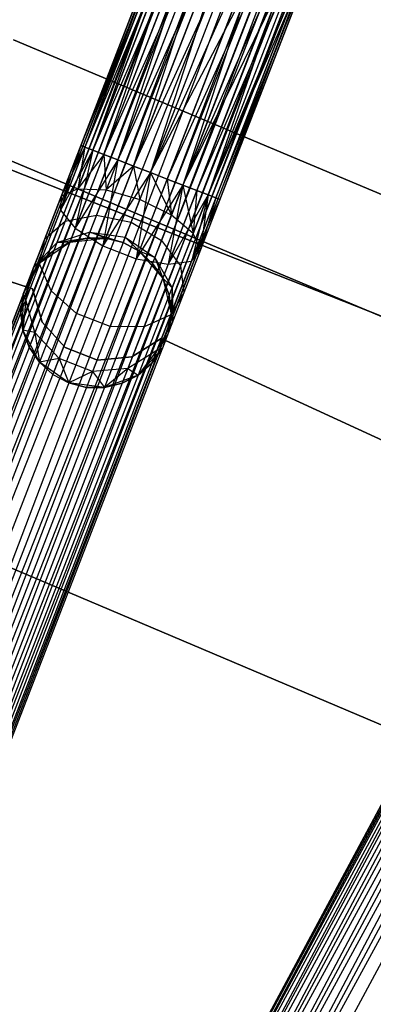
# Model space of a CAD drawing. Extents: x -102 to 101, y -101 to 102.
# Tile 233 of 256: x 20 to 25, y 47 to 60. Entities that reach past the tile are written whole.
import ezdxf

# ---------------------------------------------------------------- set-up
doc = ezdxf.new("R2010")
doc.units = 0
doc.header["$LTSCALE"] = 25.4
doc.layers.get('0').update_dxf_attribs({"linetype": 'CONTINUOUS'})

# ---------------------------------------------------------------- blocks, each defined once
blk = doc.blocks.new('NL2500012268_STL')
at = {"color": 0}
for p, q in [((130.839, 75.56, 327.379), (117.336, 40.703, 327.621)), ((117.336, 40.703, 327.379), (130.839, 75.56, 327.379)), ((130.839, 75.56, 327.379), (117.336, 40.703, 327.621)), ((117.336, 40.703, 327.379), (130.839, 75.56, 327.379)), ((117.39, 40.682, 327.145), (130.839, 75.56, 327.379)), ((117.39, 40.682, 327.145), (130.839, 75.56, 327.379)), ((117.336, 40.703, 327.621), (130.893, 75.539, 327.855)), ((117.336, 40.703, 327.621), (130.893, 75.539, 327.855)), ((117.39, 40.682, 327.855), (130.893, 75.539, 327.855)), ((117.39, 40.682, 327.855), (130.893, 75.539, 327.855)), ((130.998, 75.499, 326.932), (117.39, 40.682, 327.145)), ((130.998, 75.499, 326.932), (117.39, 40.682, 327.145)), ((130.893, 75.539, 327.855), (117.494, 40.642, 328.068)), ((130.893, 75.539, 327.855), (117.494, 40.642, 328.068)), ((117.494, 40.642, 326.932), (130.998, 75.499, 326.932)), ((117.494, 40.642, 326.932), (130.998, 75.499, 326.932)), ((117.494, 40.642, 328.068), (131.147, 75.441, 328.249)), ((117.494, 40.642, 328.068), (131.147, 75.441, 328.249)), ((117.643, 40.584, 326.751), (130.998, 75.499, 326.932)), ((117.643, 40.584, 326.751), (130.998, 75.499, 326.932)), ((117.643, 40.584, 328.249), (131.147, 75.441, 328.249)), ((117.643, 40.584, 328.249), (131.147, 75.441, 328.249)), ((131.147, 75.441, 328.249), (117.828, 40.513, 328.385)), ((131.147, 75.441, 328.249), (117.828, 40.513, 328.385)), ((131.332, 75.369, 326.615), (117.643, 40.584, 326.751)), ((131.332, 75.369, 326.615), (117.643, 40.584, 326.751)), ((117.828, 40.513, 326.615), (131.332, 75.369, 326.615)), ((117.828, 40.513, 326.615), (131.332, 75.369, 326.615)), ((117.828, 40.513, 328.385), (131.542, 75.288, 328.471)), ((117.828, 40.513, 328.385), (131.542, 75.288, 328.471)), ((118.038, 40.431, 326.529), (131.332, 75.369, 326.615)), ((118.038, 40.431, 326.529), (131.332, 75.369, 326.615)), ((118.038, 40.431, 328.471), (131.542, 75.288, 328.471)), ((118.038, 40.431, 328.471), (131.542, 75.288, 328.471)), ((118.038, 40.431, 326.529), (131.765, 75.201, 326.5)), ((118.038, 40.431, 326.529), (131.765, 75.201, 326.5)), ((118.262, 40.345, 328.5), (131.765, 75.201, 328.5)), ((118.262, 40.345, 328.5), (131.765, 75.201, 328.5)), ((118.262, 40.345, 326.5), (131.765, 75.201, 326.5)), ((118.262, 40.345, 326.5), (131.765, 75.201, 326.5)), ((118.485, 40.258, 326.529), (131.765, 75.201, 326.5)), ((118.485, 40.258, 326.529), (131.765, 75.201, 326.5)), ((118.485, 40.258, 328.471), (131.988, 75.115, 328.471)), ((118.485, 40.258, 328.471), (131.988, 75.115, 328.471)), ((132.198, 75.034, 326.615), (118.485, 40.258, 326.529)), ((132.198, 75.034, 326.615), (118.485, 40.258, 326.529)), ((131.988, 75.115, 328.471), (118.695, 40.177, 328.385)), ((131.988, 75.115, 328.471), (118.695, 40.177, 328.385)), ((118.695, 40.177, 326.615), (132.198, 75.034, 326.615)), ((118.695, 40.177, 326.615), (132.198, 75.034, 326.615)), ((118.88, 40.105, 326.751), (132.198, 75.034, 326.615)), ((118.88, 40.105, 326.751), (132.198, 75.034, 326.615)), ((118.695, 40.177, 328.385), (132.383, 74.962, 328.249)), ((118.695, 40.177, 328.385), (132.383, 74.962, 328.249)), ((118.88, 40.105, 328.249), (132.383, 74.962, 328.249)), ((118.88, 40.105, 328.249), (132.383, 74.962, 328.249)), ((132.533, 74.904, 326.932), (118.88, 40.105, 326.751)), ((132.533, 74.904, 326.932), (118.88, 40.105, 326.751)), ((132.383, 74.962, 328.249), (119.029, 40.047, 328.068)), ((132.383, 74.962, 328.249), (119.029, 40.047, 328.068)), ((119.029, 40.047, 326.932), (132.533, 74.904, 326.932)), ((119.029, 40.047, 326.932), (132.533, 74.904, 326.932)), ((119.133, 40.007, 327.145), (132.533, 74.904, 326.932)), ((119.133, 40.007, 327.145), (132.533, 74.904, 326.932)), ((119.029, 40.047, 328.068), (132.637, 74.864, 327.855)), ((119.029, 40.047, 328.068), (132.637, 74.864, 327.855)), ((119.133, 40.007, 327.855), (132.637, 74.864, 327.855)), ((119.133, 40.007, 327.855), (132.637, 74.864, 327.855)), ((132.691, 74.843, 327.379), (119.133, 40.007, 327.145)), ((132.691, 74.843, 327.379), (119.133, 40.007, 327.145)), ((132.637, 74.864, 327.855), (119.187, 39.986, 327.621)), ((132.637, 74.864, 327.855), (119.187, 39.986, 327.621)), ((119.187, 39.986, 327.379), (132.691, 74.843, 327.379)), ((119.187, 39.986, 327.621), (132.691, 74.843, 327.379)), ((119.187, 39.986, 327.621), (132.691, 74.843, 327.379)), ((119.187, 39.986, 327.379), (132.691, 74.843, 327.379)), ((139.912, 71.523, 327.379), (122.227, 38.59, 327.621)), ((122.227, 38.59, 327.379), (139.912, 71.523, 327.379)), ((139.912, 71.523, 327.379), (122.227, 38.59, 327.621)), ((122.227, 38.59, 327.379), (139.912, 71.523, 327.379)), ((122.227, 38.59, 327.621), (139.963, 71.495, 327.855)), ((122.227, 38.59, 327.621), (139.963, 71.495, 327.855)), ((122.278, 38.562, 327.145), (139.912, 71.523, 327.379)), ((122.278, 38.562, 327.145), (139.912, 71.523, 327.379)), ((122.278, 38.562, 327.855), (139.963, 71.495, 327.855)), ((122.278, 38.562, 327.855), (139.963, 71.495, 327.855)), ((139.963, 71.495, 327.855), (122.377, 38.509, 328.068)), ((139.963, 71.495, 327.855), (122.377, 38.509, 328.068)), ((140.061, 71.442, 326.932), (122.278, 38.562, 327.145)), ((140.061, 71.442, 326.932), (122.278, 38.562, 327.145)), ((122.377, 38.509, 326.932), (140.061, 71.442, 326.932)), ((122.377, 38.509, 326.932), (140.061, 71.442, 326.932)), ((122.377, 38.509, 328.068), (140.202, 71.367, 328.249)), ((122.377, 38.509, 328.068), (140.202, 71.367, 328.249)), ((122.518, 38.434, 326.751), (140.061, 71.442, 326.932)), ((122.518, 38.434, 326.751), (140.061, 71.442, 326.932)), ((122.518, 38.434, 328.249), (140.202, 71.367, 328.249)), ((122.518, 38.434, 328.249), (140.202, 71.367, 328.249)), ((140.202, 71.367, 328.249), (122.692, 38.34, 328.385)), ((140.202, 71.367, 328.249), (122.692, 38.34, 328.385)), ((140.377, 71.273, 326.615), (122.518, 38.434, 326.751)), ((140.377, 71.273, 326.615), (122.518, 38.434, 326.751)), ((122.692, 38.34, 326.615), (140.377, 71.273, 326.615)), ((122.692, 38.34, 326.615), (140.377, 71.273, 326.615)), ((122.891, 38.233, 326.529), (140.377, 71.273, 326.615)), ((122.891, 38.233, 326.529), (140.377, 71.273, 326.615)), ((122.692, 38.34, 328.385), (140.576, 71.166, 328.471)), ((122.692, 38.34, 328.385), (140.576, 71.166, 328.471)), ((122.891, 38.233, 328.471), (140.576, 71.166, 328.471)), ((122.891, 38.233, 328.471), (140.576, 71.166, 328.471)), ((122.891, 38.233, 326.529), (140.787, 71.053, 326.5)), ((122.891, 38.233, 326.529), (140.787, 71.053, 326.5)), ((123.102, 38.12, 328.5), (140.787, 71.053, 328.5)), ((123.102, 38.12, 328.5), (140.787, 71.053, 328.5)), ((123.102, 38.12, 326.5), (140.787, 71.053, 326.5)), ((123.102, 38.12, 326.5), (140.787, 71.053, 326.5)), ((125.89, 62.625, 27.612), (124.272, 58.607, 27.379)), ((125.89, 62.625, 27.612), (124.272, 58.607, 27.379)), ((125.89, 62.625, 27.612), (124.326, 58.586, 27.145)), ((125.89, 62.625, 27.612), (124.326, 58.586, 27.145)), ((125.89, 62.625, 27.612), (124.43, 58.545, 26.932)), ((125.89, 62.625, 27.612), (124.43, 58.545, 26.932)), ((126.174, 62.605, 27.227), (124.43, 58.545, 26.932)), ((126.174, 62.605, 27.227), (124.43, 58.545, 26.932)), ((126.174, 62.605, 27.227), (124.579, 58.488, 26.751)), ((126.174, 62.605, 27.227), (124.579, 58.488, 26.751)), ((126.174, 62.605, 27.227), (124.764, 58.416, 26.615)), ((126.174, 62.605, 27.227), (124.764, 58.416, 26.615)), ((125.8, 62.551, 28.076), (124.272, 58.607, 27.621)), ((125.8, 62.551, 28.076), (124.272, 58.607, 27.379)), ((125.8, 62.551, 28.076), (124.272, 58.607, 27.621)), ((125.8, 62.551, 28.076), (124.272, 58.607, 27.379)), ((125.8, 62.551, 28.076), (124.326, 58.586, 27.855)), ((125.8, 62.551, 28.076), (124.326, 58.586, 27.855)), ((126.586, 62.496, 27.009), (124.764, 58.416, 26.615)), ((126.586, 62.496, 27.009), (124.764, 58.416, 26.615)), ((126.586, 62.496, 27.009), (124.974, 58.335, 26.529)), ((126.586, 62.496, 27.009), (124.974, 58.335, 26.529)), ((126.586, 62.496, 27.009), (125.197, 58.248, 26.5)), ((126.586, 62.496, 27.009), (125.197, 58.248, 26.5)), ((125.924, 62.401, 28.513), (124.326, 58.586, 27.855)), ((125.924, 62.401, 28.513), (124.326, 58.586, 27.855)), ((125.924, 62.401, 28.513), (124.43, 58.545, 28.068)), ((125.924, 62.401, 28.513), (124.43, 58.545, 28.068)), ((124.579, 58.488, 28.249), (125.924, 62.401, 28.513)), ((124.579, 58.488, 28.249), (125.924, 62.401, 28.513)), ((124.579, 58.488, 28.249), (126.233, 62.209, 28.823)), ((124.579, 58.488, 28.249), (126.233, 62.209, 28.823)), ((124.764, 58.416, 28.385), (126.233, 62.209, 28.823)), ((124.764, 58.416, 28.385), (126.233, 62.209, 28.823)), ((124.974, 58.335, 28.471), (126.233, 62.209, 28.823)), ((124.974, 58.335, 28.471), (126.233, 62.209, 28.823)), ((127.033, 62.323, 27.009), (125.197, 58.248, 26.5)), ((127.033, 62.323, 27.009), (125.197, 58.248, 26.5)), ((127.033, 62.323, 27.009), (125.421, 58.162, 26.529)), ((127.033, 62.323, 27.009), (125.421, 58.162, 26.529)), ((127.033, 62.323, 27.009), (125.631, 58.08, 26.615)), ((127.033, 62.323, 27.009), (125.631, 58.08, 26.615)), ((127.411, 62.125, 27.227), (125.631, 58.08, 26.615)), ((127.411, 62.125, 27.227), (125.631, 58.08, 26.615)), ((127.411, 62.125, 27.227), (125.816, 58.009, 26.751)), ((127.411, 62.125, 27.227), (125.816, 58.009, 26.751)), ((127.411, 62.125, 27.227), (125.965, 57.951, 26.932)), ((127.411, 62.125, 27.227), (125.965, 57.951, 26.932)), ((124.974, 58.335, 28.471), (126.658, 62.018, 28.935)), ((124.974, 58.335, 28.471), (126.658, 62.018, 28.935)), ((125.197, 58.248, 28.5), (126.658, 62.018, 28.935)), ((125.197, 58.248, 28.5), (126.658, 62.018, 28.935)), ((127.634, 61.949, 27.612), (125.965, 57.951, 26.932)), ((127.634, 61.949, 27.612), (125.965, 57.951, 26.932)), ((127.634, 61.949, 27.612), (126.069, 57.91, 27.145)), ((127.634, 61.949, 27.612), (126.069, 57.91, 27.145)), ((127.634, 61.949, 27.612), (126.123, 57.89, 27.379)), ((127.634, 61.949, 27.612), (126.123, 57.89, 27.379)), ((125.197, 58.248, 28.5), (127.1, 61.873, 28.823)), ((125.197, 58.248, 28.5), (127.1, 61.873, 28.823)), ((125.421, 58.162, 28.471), (127.1, 61.873, 28.823)), ((125.421, 58.162, 28.471), (127.1, 61.873, 28.823)), ((127.1, 61.873, 28.823), (125.631, 58.08, 28.385)), ((127.1, 61.873, 28.823), (125.631, 58.08, 28.385)), ((125.631, 58.08, 28.385), (127.458, 61.806, 28.513)), ((125.631, 58.08, 28.385), (127.458, 61.806, 28.513)), ((125.816, 58.009, 28.249), (127.458, 61.806, 28.513)), ((125.816, 58.009, 28.249), (127.458, 61.806, 28.513)), ((125.965, 57.951, 28.068), (127.651, 61.834, 28.076)), ((125.965, 57.951, 28.068), (127.651, 61.834, 28.076)), ((125.965, 57.951, 28.068), (127.458, 61.806, 28.513)), ((125.965, 57.951, 28.068), (127.458, 61.806, 28.513)), ((126.069, 57.91, 27.855), (127.651, 61.834, 28.076)), ((126.069, 57.91, 27.855), (127.651, 61.834, 28.076)), ((127.651, 61.834, 28.076), (126.123, 57.89, 27.379)), ((127.651, 61.834, 28.076), (126.123, 57.89, 27.621)), ((127.651, 61.834, 28.076), (126.123, 57.89, 27.379)), ((127.651, 61.834, 28.076), (126.123, 57.89, 27.621)), ((131.032, 56.796, 26.5), (123.375, 60.015, 26.5)), ((123.375, 60.015, 17), (131.032, 56.796, 17)), ((131.032, 56.796, 26.5), (123.375, 60.015, 26.5)), ((123.375, 60.015, 17), (131.032, 56.796, 17)), ((129.114, 56.005, 19), (121.577, 58.981, 19)), ((121.577, 58.981, 20), (129.114, 56.005, 20)), ((129.114, 56.005, 19), (121.577, 58.981, 19)), ((121.577, 58.981, 20), (129.114, 56.005, 20)), ((122.886, 58.597, 26.5), (130.362, 55.454, 26.5)), ((130.362, 55.454, 17), (122.886, 58.597, 17)), ((130.362, 55.454, 17), (122.886, 58.597, 17)), ((122.886, 58.597, 26.5), (130.362, 55.454, 26.5)), ((124.272, 58.607, 27.621), (124, 57.746, 27.675)), ((124.272, 58.607, 27.621), (124, 57.746, 27.675)), ((124.326, 58.586, 27.855), (124, 57.746, 27.675)), ((124.326, 58.586, 27.855), (124, 57.746, 27.675)), ((124.43, 58.545, 28.068), (124, 57.746, 27.675)), ((124.43, 58.545, 28.068), (124, 57.746, 27.675)), ((124.272, 58.607, 27.379), (124.012, 57.936, 27.236)), ((124.272, 58.607, 27.621), (124.012, 57.936, 27.236)), ((124.272, 58.607, 27.621), (124.012, 57.936, 27.236)), ((124.272, 58.607, 27.379), (124.012, 57.936, 27.236)), ((124.326, 58.586, 27.145), (124.012, 57.936, 27.236)), ((124.326, 58.586, 27.145), (124.012, 57.936, 27.236)), ((124.43, 58.545, 28.068), (124.199, 57.507, 28.039)), ((124.43, 58.545, 28.068), (124.199, 57.507, 28.039)), ((124.326, 58.586, 27.145), (124.232, 58.034, 26.823)), ((124.326, 58.586, 27.145), (124.232, 58.034, 26.823)), ((124.43, 58.545, 26.932), (124.232, 58.034, 26.823)), ((124.43, 58.545, 26.932), (124.232, 58.034, 26.823)), ((124.272, 58.607, 27.621), (124.326, 58.586, 27.855)), ((124.326, 58.586, 27.145), (124.272, 58.607, 27.379)), ((124.272, 58.607, 27.621), (124.326, 58.586, 27.855)), ((124.326, 58.586, 27.145), (124.272, 58.607, 27.379)), ((124.326, 58.586, 27.855), (124.43, 58.545, 28.068)), ((124.43, 58.545, 26.932), (124.326, 58.586, 27.145)), ((124.326, 58.586, 27.855), (124.43, 58.545, 28.068)), ((124.43, 58.545, 26.932), (124.326, 58.586, 27.145)), ((124.43, 58.545, 28.068), (124.579, 58.488, 28.249)), ((124.579, 58.488, 26.751), (124.43, 58.545, 26.932)), ((124.43, 58.545, 28.068), (124.579, 58.488, 28.249)), ((124.579, 58.488, 26.751), (124.43, 58.545, 26.932)), ((118.28, 58.404, 23), (123.631, 56.702, 23)), ((123.631, 56.702, 21), (118.28, 58.404, 21)), ((123.631, 56.702, 21), (118.28, 58.404, 21)), ((118.28, 58.404, 23), (123.631, 56.702, 23)), ((124.579, 58.488, 28.249), (124.199, 57.507, 28.039)), ((124.579, 58.488, 28.249), (124.199, 57.507, 28.039)), ((124.764, 58.416, 28.385), (124.199, 57.507, 28.039)), ((124.764, 58.416, 28.385), (124.199, 57.507, 28.039)), ((124.579, 58.488, 26.751), (124.232, 58.034, 26.823)), ((124.579, 58.488, 26.751), (124.232, 58.034, 26.823)), ((124.764, 58.416, 28.385), (124.564, 57.274, 28.245)), ((124.764, 58.416, 28.385), (124.564, 57.274, 28.245)), ((124.764, 58.416, 26.615), (124.579, 58.488, 26.751)), ((124.579, 58.488, 28.249), (124.764, 58.416, 28.385)), ((124.579, 58.488, 28.249), (124.764, 58.416, 28.385)), ((124.579, 58.488, 26.751), (124.61, 58.018, 26.53)), ((124.579, 58.488, 26.751), (124.61, 58.018, 26.53)), ((124.764, 58.416, 26.615), (124.579, 58.488, 26.751)), ((124.764, 58.416, 26.615), (124.61, 58.018, 26.53)), ((124.764, 58.416, 26.615), (124.61, 58.018, 26.53)), ((124.974, 58.335, 26.529), (124.764, 58.416, 26.615)), ((124.764, 58.416, 28.385), (124.974, 58.335, 28.471)), ((124.764, 58.416, 28.385), (124.974, 58.335, 28.471)), ((124.974, 58.335, 26.529), (124.764, 58.416, 26.615)), ((124.974, 58.335, 28.471), (124.564, 57.274, 28.245)), ((124.974, 58.335, 28.471), (124.564, 57.274, 28.245)), ((124.974, 58.335, 26.529), (124.61, 58.018, 26.53)), ((124.974, 58.335, 26.529), (124.61, 58.018, 26.53)), ((125.197, 58.248, 26.5), (124.974, 58.335, 26.529)), ((124.974, 58.335, 28.471), (125.197, 58.248, 28.5)), ((124.974, 58.335, 28.471), (125.197, 58.248, 28.5)), ((124.974, 58.335, 26.529), (125.059, 57.891, 26.424)), ((124.974, 58.335, 26.529), (125.059, 57.891, 26.424)), ((125.197, 58.248, 26.5), (124.974, 58.335, 26.529)), ((125.197, 58.248, 28.5), (124.564, 57.274, 28.245)), ((125.197, 58.248, 28.5), (124.564, 57.274, 28.245)), ((125.197, 58.248, 28.5), (125.01, 57.102, 28.245)), ((125.197, 58.248, 28.5), (125.01, 57.102, 28.245)), ((125.421, 58.162, 28.471), (125.01, 57.102, 28.245)), ((125.421, 58.162, 28.471), (125.01, 57.102, 28.245)), ((125.059, 57.891, 26.424), (125.197, 58.248, 26.5)), ((125.059, 57.891, 26.424), (125.197, 58.248, 26.5)), ((125.421, 58.162, 26.529), (125.197, 58.248, 26.5)), ((125.197, 58.248, 28.5), (125.421, 58.162, 28.471)), ((125.197, 58.248, 26.5), (125.477, 57.683, 26.53)), ((125.421, 58.162, 26.529), (125.197, 58.248, 26.5)), ((125.197, 58.248, 26.5), (125.477, 57.683, 26.53)), ((125.197, 58.248, 28.5), (125.421, 58.162, 28.471)), ((125.631, 58.08, 26.615), (125.421, 58.162, 26.529)), ((125.421, 58.162, 28.471), (125.631, 58.08, 28.385)), ((125.421, 58.162, 26.529), (125.477, 57.683, 26.53)), ((125.421, 58.162, 26.529), (125.477, 57.683, 26.53)), ((125.631, 58.08, 26.615), (125.421, 58.162, 26.529)), ((125.421, 58.162, 28.471), (125.631, 58.08, 28.385)), ((124.232, 58.034, 26.823), (124.012, 57.936, 27.236)), ((124.232, 58.034, 26.823), (124.012, 57.936, 27.236)), ((124.232, 58.034, 26.823), (124.064, 57.601, 26.513)), ((124.232, 58.034, 26.823), (124.064, 57.601, 26.513)), ((124.232, 58.034, 26.823), (124.61, 58.018, 26.53)), ((124.232, 58.034, 26.823), (124.61, 58.018, 26.53)), ((124.61, 58.018, 26.53), (124.479, 57.681, 26.288)), ((124.61, 58.018, 26.53), (124.479, 57.681, 26.288)), ((124.61, 58.018, 26.53), (125.059, 57.891, 26.424)), ((124.61, 58.018, 26.53), (125.059, 57.891, 26.424)), ((125.631, 58.08, 28.385), (125.01, 57.102, 28.245)), ((125.631, 58.08, 28.385), (125.01, 57.102, 28.245)), ((125.631, 58.08, 28.385), (125.436, 57.028, 28.039)), ((125.631, 58.08, 28.385), (125.436, 57.028, 28.039)), ((125.816, 58.009, 28.249), (125.436, 57.028, 28.039)), ((125.816, 58.009, 28.249), (125.436, 57.028, 28.039)), ((125.631, 58.08, 26.615), (125.477, 57.683, 26.53)), ((125.631, 58.08, 26.615), (125.477, 57.683, 26.53)), ((125.816, 58.009, 26.751), (125.631, 58.08, 26.615)), ((125.631, 58.08, 28.385), (125.816, 58.009, 28.249)), ((125.631, 58.08, 26.615), (125.767, 57.44, 26.823)), ((125.816, 58.009, 26.751), (125.631, 58.08, 26.615)), ((125.631, 58.08, 26.615), (125.767, 57.44, 26.823)), ((125.631, 58.08, 28.385), (125.816, 58.009, 28.249)), ((125.816, 58.009, 26.751), (125.767, 57.44, 26.823)), ((125.816, 58.009, 26.751), (125.767, 57.44, 26.823)), ((125.965, 57.951, 26.932), (125.816, 58.009, 26.751)), ((125.816, 58.009, 28.249), (125.965, 57.951, 28.068)), ((125.965, 57.951, 26.932), (125.816, 58.009, 26.751)), ((125.816, 58.009, 28.249), (125.965, 57.951, 28.068)), ((124.012, 57.936, 27.236), (123.792, 57.368, 26.829)), ((124.012, 57.936, 27.236), (123.792, 57.368, 26.829)), ((124.012, 57.936, 27.236), (124, 57.746, 27.675)), ((124.012, 57.936, 27.236), (124, 57.746, 27.675)), ((124.942, 57.589, 26.207), (125.059, 57.891, 26.424)), ((124.942, 57.589, 26.207), (125.059, 57.891, 26.424)), ((125.477, 57.683, 26.53), (125.059, 57.891, 26.424)), ((125.477, 57.683, 26.53), (125.059, 57.891, 26.424)), ((125.965, 57.951, 28.068), (125.436, 57.028, 28.039)), ((125.965, 57.951, 28.068), (125.436, 57.028, 28.039)), ((125.965, 57.951, 28.068), (125.744, 57.07, 27.675)), ((125.965, 57.951, 28.068), (125.744, 57.07, 27.675)), ((126.069, 57.91, 27.855), (125.744, 57.07, 27.675)), ((126.069, 57.91, 27.855), (125.744, 57.07, 27.675)), ((126.123, 57.89, 27.621), (125.744, 57.07, 27.675)), ((126.123, 57.89, 27.621), (125.744, 57.07, 27.675)), ((125.965, 57.951, 26.932), (125.767, 57.44, 26.823)), ((125.965, 57.951, 26.932), (125.767, 57.44, 26.823)), ((125.965, 57.951, 26.932), (125.863, 57.219, 27.236)), ((125.965, 57.951, 26.932), (125.863, 57.219, 27.236)), ((126.069, 57.91, 27.145), (125.863, 57.219, 27.236)), ((126.069, 57.91, 27.145), (125.863, 57.219, 27.236)), ((126.123, 57.89, 27.621), (125.863, 57.219, 27.236)), ((126.123, 57.89, 27.379), (125.863, 57.219, 27.236)), ((126.123, 57.89, 27.379), (125.863, 57.219, 27.236)), ((126.123, 57.89, 27.621), (125.863, 57.219, 27.236)), ((126.069, 57.91, 27.145), (125.965, 57.951, 26.932)), ((125.965, 57.951, 28.068), (126.069, 57.91, 27.855)), ((126.069, 57.91, 27.145), (125.965, 57.951, 26.932)), ((125.965, 57.951, 28.068), (126.069, 57.91, 27.855)), ((126.123, 57.89, 27.379), (126.069, 57.91, 27.145)), ((126.069, 57.91, 27.855), (126.123, 57.89, 27.621)), ((126.123, 57.89, 27.379), (126.069, 57.91, 27.145)), ((126.069, 57.91, 27.855), (126.123, 57.89, 27.621)), ((124, 57.746, 27.675), (123.724, 57.033, 27.165)), ((124, 57.746, 27.675), (123.724, 57.033, 27.165)), ((124, 57.746, 27.675), (124.199, 57.507, 28.039)), ((124, 57.746, 27.675), (124.199, 57.507, 28.039)), ((124.064, 57.601, 26.513), (124.479, 57.681, 26.288)), ((124.064, 57.601, 26.513), (124.479, 57.681, 26.288)), ((124.479, 57.681, 26.288), (124.392, 57.456, 25.927)), ((124.479, 57.681, 26.288), (124.392, 57.456, 25.927)), ((124.479, 57.681, 26.288), (124.942, 57.589, 26.207)), ((124.479, 57.681, 26.288), (124.942, 57.589, 26.207)), ((125.477, 57.683, 26.53), (125.346, 57.345, 26.288)), ((125.477, 57.683, 26.53), (125.346, 57.345, 26.288)), ((125.767, 57.44, 26.823), (125.477, 57.683, 26.53)), ((125.767, 57.44, 26.823), (125.477, 57.683, 26.53)), ((123.792, 57.368, 26.829), (124.064, 57.601, 26.513)), ((123.792, 57.368, 26.829), (124.064, 57.601, 26.513)), ((124.199, 57.507, 28.039), (123.877, 56.675, 27.443)), ((124.199, 57.507, 28.039), (123.877, 56.675, 27.443)), ((124.064, 57.601, 26.513), (123.952, 57.312, 26.048)), ((124.064, 57.601, 26.513), (123.952, 57.312, 26.048)), ((124.199, 57.507, 28.039), (124.564, 57.274, 28.245)), ((124.199, 57.507, 28.039), (124.564, 57.274, 28.245)), ((124.864, 57.387, 25.883), (124.942, 57.589, 26.207)), ((124.864, 57.387, 25.883), (124.942, 57.589, 26.207)), ((124.942, 57.589, 26.207), (125.346, 57.345, 26.288)), ((124.942, 57.589, 26.207), (125.346, 57.345, 26.288)), ((123.792, 57.368, 26.829), (123.644, 56.988, 26.219)), ((123.792, 57.368, 26.829), (123.644, 56.988, 26.219)), ((123.724, 57.033, 27.165), (123.792, 57.368, 26.829)), ((123.724, 57.033, 27.165), (123.792, 57.368, 26.829)), ((124.392, 57.456, 25.927), (123.952, 57.312, 26.048)), ((124.392, 57.456, 25.927), (123.952, 57.312, 26.048)), ((124.361, 57.377, 25.5), (123.952, 57.312, 26.048)), ((124.361, 57.377, 25.5), (123.952, 57.312, 26.048)), ((124.361, 57.377, 25.5), (124.127, 57.321, 25.5)), ((124.127, 57.321, 21), (124.361, 57.377, 25.5)), ((124.361, 57.377, 25.5), (124.127, 57.321, 25.5)), ((124.127, 57.321, 21), (124.361, 57.377, 25.5)), ((124.127, 57.321, 21), (124.603, 57.375, 21)), ((124.127, 57.321, 21), (124.603, 57.375, 21)), ((124.361, 57.377, 25.5), (124.392, 57.456, 25.927)), ((124.361, 57.377, 25.5), (124.392, 57.456, 25.927)), ((124.603, 57.375, 25.5), (124.361, 57.377, 25.5)), ((124.361, 57.377, 25.5), (124.603, 57.375, 21)), ((124.361, 57.377, 25.5), (124.603, 57.375, 21)), ((124.603, 57.375, 25.5), (124.361, 57.377, 25.5)), ((124.603, 57.375, 25.5), (124.392, 57.456, 25.927)), ((124.392, 57.456, 25.927), (124.836, 57.316, 25.5)), ((124.603, 57.375, 25.5), (124.392, 57.456, 25.927)), ((124.392, 57.456, 25.927), (124.836, 57.316, 25.5)), ((124.392, 57.456, 25.927), (124.864, 57.387, 25.883)), ((124.392, 57.456, 25.927), (124.864, 57.387, 25.883)), ((124.603, 57.375, 21), (124.836, 57.316, 21)), ((124.836, 57.316, 25.5), (124.603, 57.375, 25.5)), ((124.603, 57.375, 25.5), (124.603, 57.375, 21)), ((124.603, 57.375, 25.5), (124.603, 57.375, 21)), ((124.836, 57.316, 25.5), (124.603, 57.375, 25.5)), ((124.603, 57.375, 21), (124.836, 57.316, 21)), ((124.836, 57.316, 25.5), (124.864, 57.387, 25.883)), ((124.836, 57.316, 25.5), (124.864, 57.387, 25.883)), ((124.864, 57.387, 25.883), (125.049, 57.202, 25.5)), ((124.864, 57.387, 25.883), (125.049, 57.202, 25.5)), ((124.864, 57.387, 25.883), (125.259, 57.12, 25.927)), ((124.864, 57.387, 25.883), (125.259, 57.12, 25.927)), ((125.767, 57.44, 26.823), (125.599, 57.007, 26.513)), ((125.767, 57.44, 26.823), (125.599, 57.007, 26.513)), ((125.863, 57.219, 27.236), (125.767, 57.44, 26.823)), ((125.863, 57.219, 27.236), (125.767, 57.44, 26.823)), ((123.644, 56.988, 26.219), (123.952, 57.312, 26.048)), ((123.644, 56.988, 26.219), (123.952, 57.312, 26.048)), ((123.731, 57.052, 21), (124.127, 57.321, 21)), ((123.731, 57.052, 21), (124.127, 57.321, 21)), ((124.127, 57.321, 25.5), (123.913, 57.21, 25.5)), ((123.913, 57.21, 25.5), (124.127, 57.321, 21)), ((123.913, 57.21, 25.5), (124.127, 57.321, 21)), ((124.127, 57.321, 25.5), (123.913, 57.21, 25.5)), ((123.952, 57.312, 26.048), (123.913, 57.21, 25.5)), ((123.952, 57.312, 26.048), (123.913, 57.21, 25.5)), ((124.127, 57.321, 25.5), (123.952, 57.312, 26.048)), ((124.127, 57.321, 25.5), (123.952, 57.312, 26.048)), ((124.127, 57.321, 25.5), (124.127, 57.321, 21)), ((124.127, 57.321, 25.5), (124.127, 57.321, 21)), ((124.564, 57.274, 28.245), (124.215, 56.376, 27.601)), ((124.564, 57.274, 28.245), (124.215, 56.376, 27.601)), ((124.564, 57.274, 28.245), (125.01, 57.102, 28.245)), ((124.564, 57.274, 28.245), (125.01, 57.102, 28.245)), ((124.836, 57.316, 21), (125.049, 57.202, 21)), ((125.049, 57.202, 25.5), (124.836, 57.316, 25.5)), ((124.836, 57.316, 25.5), (124.836, 57.316, 21)), ((124.836, 57.316, 25.5), (124.836, 57.316, 21)), ((125.049, 57.202, 25.5), (124.836, 57.316, 25.5)), ((124.836, 57.316, 21), (125.049, 57.202, 21)), ((125.346, 57.345, 26.288), (125.259, 57.12, 25.927)), ((125.346, 57.345, 26.288), (125.259, 57.12, 25.927)), ((125.346, 57.345, 26.288), (125.599, 57.007, 26.513)), ((125.346, 57.345, 26.288), (125.599, 57.007, 26.513)), ((125.863, 57.219, 27.236), (125.643, 56.65, 26.829)), ((125.863, 57.219, 27.236), (125.643, 56.65, 26.829)), ((125.744, 57.07, 27.675), (125.863, 57.219, 27.236)), ((125.744, 57.07, 27.675), (125.863, 57.219, 27.236)), ((123.913, 57.21, 25.5), (123.644, 56.988, 26.219)), ((123.913, 57.21, 25.5), (123.644, 56.988, 26.219)), ((123.913, 57.21, 25.5), (123.731, 57.052, 25.5)), ((123.731, 57.052, 21), (123.913, 57.21, 25.5)), ((123.913, 57.21, 25.5), (123.731, 57.052, 25.5)), ((123.731, 57.052, 21), (123.913, 57.21, 25.5)), ((125.01, 57.102, 28.245), (124.662, 56.203, 27.601)), ((125.01, 57.102, 28.245), (124.662, 56.203, 27.601)), ((125.01, 57.102, 28.245), (125.436, 57.028, 28.039)), ((125.01, 57.102, 28.245), (125.436, 57.028, 28.039)), ((125.049, 57.202, 21), (125.364, 56.842, 21)), ((125.259, 57.12, 25.927), (125.049, 57.202, 25.5)), ((125.259, 57.12, 25.927), (125.049, 57.202, 25.5)), ((125.228, 57.041, 25.5), (125.049, 57.202, 25.5)), ((125.049, 57.202, 21), (125.228, 57.041, 25.5)), ((125.049, 57.202, 21), (125.364, 56.842, 21)), ((125.049, 57.202, 25.5), (125.049, 57.202, 21)), ((125.049, 57.202, 25.5), (125.049, 57.202, 21)), ((125.228, 57.041, 25.5), (125.049, 57.202, 25.5)), ((125.049, 57.202, 21), (125.228, 57.041, 25.5)), ((125.259, 57.12, 25.927), (125.228, 57.041, 25.5)), ((125.259, 57.12, 25.927), (125.228, 57.041, 25.5)), ((125.259, 57.12, 25.927), (125.364, 56.842, 25.5)), ((125.259, 57.12, 25.927), (125.364, 56.842, 25.5)), ((125.259, 57.12, 25.927), (125.487, 56.717, 26.048)), ((125.259, 57.12, 25.927), (125.487, 56.717, 26.048)), ((123.506, 56.629, 21), (123.731, 57.052, 21)), ((123.506, 56.629, 21), (123.731, 57.052, 21)), ((123.644, 56.988, 26.219), (123.506, 56.629, 25.5)), ((123.644, 56.988, 26.219), (123.506, 56.629, 25.5)), ((123.724, 57.033, 27.165), (123.54, 56.557, 26.401)), ((123.724, 57.033, 27.165), (123.54, 56.557, 26.401)), ((123.54, 56.557, 26.401), (123.644, 56.988, 26.219)), ((123.54, 56.557, 26.401), (123.644, 56.988, 26.219)), ((123.731, 57.052, 25.5), (123.593, 56.854, 25.5)), ((123.593, 56.854, 25.5), (123.731, 57.052, 21)), ((123.593, 56.854, 25.5), (123.731, 57.052, 21)), ((123.731, 57.052, 25.5), (123.593, 56.854, 25.5)), ((123.644, 56.988, 26.219), (123.593, 56.854, 25.5)), ((123.644, 56.988, 26.219), (123.593, 56.854, 25.5)), ((123.731, 57.052, 25.5), (123.644, 56.988, 26.219)), ((123.731, 57.052, 25.5), (123.644, 56.988, 26.219)), ((123.877, 56.675, 27.443), (123.724, 57.033, 27.165)), ((123.877, 56.675, 27.443), (123.724, 57.033, 27.165)), ((123.731, 57.052, 25.5), (123.731, 57.052, 21)), ((123.731, 57.052, 25.5), (123.731, 57.052, 21)), ((125.436, 57.028, 28.039), (125.114, 56.196, 27.443)), ((125.436, 57.028, 28.039), (125.114, 56.196, 27.443)), ((125.364, 56.842, 25.5), (125.228, 57.041, 25.5)), ((125.228, 57.041, 25.5), (125.364, 56.842, 21)), ((125.228, 57.041, 25.5), (125.364, 56.842, 21)), ((125.364, 56.842, 25.5), (125.228, 57.041, 25.5)), ((125.436, 57.028, 28.039), (125.744, 57.07, 27.675)), ((125.436, 57.028, 28.039), (125.744, 57.07, 27.675)), ((125.744, 57.07, 27.675), (125.468, 56.358, 27.165)), ((125.744, 57.07, 27.675), (125.468, 56.358, 27.165)), ((125.599, 57.007, 26.513), (125.487, 56.717, 26.048)), ((125.599, 57.007, 26.513), (125.487, 56.717, 26.048)), ((125.599, 57.007, 26.513), (125.643, 56.65, 26.829)), ((125.599, 57.007, 26.513), (125.643, 56.65, 26.829)), ((123.506, 56.629, 21), (123.593, 56.854, 25.5)), ((123.506, 56.629, 21), (123.593, 56.854, 25.5)), ((125.364, 56.842, 21), (125.475, 56.376, 21)), ((125.487, 56.717, 26.048), (125.364, 56.842, 25.5)), ((125.487, 56.717, 26.048), (125.364, 56.842, 25.5)), ((125.448, 56.616, 25.5), (125.364, 56.842, 25.5)), ((125.364, 56.842, 21), (125.448, 56.616, 25.5)), ((125.364, 56.842, 21), (125.475, 56.376, 21)), ((125.364, 56.842, 25.5), (125.364, 56.842, 21)), ((125.364, 56.842, 25.5), (125.364, 56.842, 21)), ((125.448, 56.616, 25.5), (125.364, 56.842, 25.5)), ((125.364, 56.842, 21), (125.448, 56.616, 25.5)), ((123.631, 56.702, 23), (123.631, 56.702, 21)), ((123.631, 56.702, 23), (123.631, 56.702, 21)), ((123.631, 56.702, 23), (123.756, 56.26, 23)), ((123.756, 56.26, 21), (123.631, 56.702, 21)), ((123.756, 56.26, 21), (123.631, 56.702, 21)), ((123.631, 56.702, 23), (123.756, 56.26, 23)), ((125.487, 56.717, 26.048), (125.448, 56.616, 25.5)), ((125.487, 56.717, 26.048), (125.448, 56.616, 25.5)), ((125.487, 56.717, 26.048), (125.475, 56.376, 25.5)), ((125.487, 56.717, 26.048), (125.475, 56.376, 25.5)), ((125.487, 56.717, 26.048), (125.496, 56.27, 26.219)), ((125.487, 56.717, 26.048), (125.496, 56.27, 26.219)), ((123.506, 56.629, 25.5), (123.475, 56.39, 25.5)), ((123.475, 56.39, 25.5), (123.506, 56.629, 21)), ((123.475, 56.39, 25.5), (123.506, 56.629, 21)), ((123.506, 56.629, 25.5), (123.475, 56.39, 25.5)), ((123.502, 56.151, 21), (123.506, 56.629, 21)), ((123.502, 56.151, 21), (123.506, 56.629, 21)), ((123.54, 56.557, 26.401), (123.506, 56.629, 25.5)), ((123.54, 56.557, 26.401), (123.506, 56.629, 25.5)), ((123.506, 56.629, 25.5), (123.506, 56.629, 21)), ((123.506, 56.629, 25.5), (123.506, 56.629, 21)), ((123.877, 56.675, 27.443), (123.662, 56.12, 26.552)), ((123.877, 56.675, 27.443), (123.662, 56.12, 26.552)), ((124.215, 56.376, 27.601), (123.877, 56.675, 27.443)), ((124.215, 56.376, 27.601), (123.877, 56.675, 27.443)), ((125.475, 56.376, 25.5), (125.448, 56.616, 25.5)), ((125.448, 56.616, 25.5), (125.475, 56.376, 21)), ((125.448, 56.616, 25.5), (125.475, 56.376, 21)), ((125.475, 56.376, 25.5), (125.448, 56.616, 25.5)), ((125.643, 56.65, 26.829), (125.468, 56.358, 27.165)), ((125.643, 56.65, 26.829), (125.468, 56.358, 27.165)), ((125.643, 56.65, 26.829), (125.496, 56.27, 26.219)), ((125.643, 56.65, 26.829), (125.496, 56.27, 26.219)), ((123.54, 56.557, 26.401), (123.475, 56.39, 25.5)), ((123.54, 56.557, 26.401), (123.475, 56.39, 25.5)), ((123.54, 56.557, 26.401), (123.502, 56.151, 25.5)), ((123.54, 56.557, 26.401), (123.502, 56.151, 25.5)), ((123.662, 56.12, 26.552), (123.54, 56.557, 26.401)), ((123.662, 56.12, 26.552), (123.54, 56.557, 26.401)), ((123.475, 56.39, 25.5), (123.502, 56.151, 25.5)), ((123.502, 56.151, 21), (123.475, 56.39, 25.5)), ((123.475, 56.39, 25.5), (123.502, 56.151, 25.5)), ((123.502, 56.151, 21), (123.475, 56.39, 25.5)), ((124.215, 56.376, 27.601), (123.983, 55.775, 26.637)), ((124.215, 56.376, 27.601), (123.983, 55.775, 26.637)), ((124.662, 56.203, 27.601), (124.215, 56.376, 27.601)), ((124.662, 56.203, 27.601), (124.215, 56.376, 27.601)), ((125.468, 56.358, 27.165), (125.114, 56.196, 27.443)), ((125.468, 56.358, 27.165), (125.114, 56.196, 27.443)), ((125.468, 56.358, 27.165), (125.283, 55.882, 26.401)), ((125.468, 56.358, 27.165), (125.283, 55.882, 26.401)), ((125.475, 56.376, 21), (125.357, 55.912, 21)), ((125.475, 56.376, 21), (125.357, 55.912, 21)), ((125.444, 56.137, 25.5), (125.475, 56.376, 25.5)), ((125.475, 56.376, 21), (125.444, 56.137, 25.5)), ((125.444, 56.137, 25.5), (125.475, 56.376, 25.5)), ((125.475, 56.376, 21), (125.444, 56.137, 25.5)), ((125.496, 56.27, 26.219), (125.475, 56.376, 25.5)), ((125.496, 56.27, 26.219), (125.475, 56.376, 25.5)), ((125.475, 56.376, 25.5), (125.475, 56.376, 21)), ((125.475, 56.376, 25.5), (125.475, 56.376, 21)), ((123.756, 56.26, 23), (123.756, 56.26, 21)), ((123.756, 56.26, 23), (123.756, 56.26, 21)), ((123.756, 56.26, 23), (124.065, 55.92, 23)), ((124.065, 55.92, 21), (123.756, 56.26, 21)), ((124.065, 55.92, 21), (123.756, 56.26, 21)), ((123.756, 56.26, 23), (124.065, 55.92, 23)), ((124.662, 56.203, 27.601), (124.429, 55.602, 26.637)), ((124.662, 56.203, 27.601), (124.429, 55.602, 26.637)), ((125.114, 56.196, 27.443), (124.662, 56.203, 27.601)), ((125.114, 56.196, 27.443), (124.662, 56.203, 27.601)), ((125.114, 56.196, 27.443), (124.898, 55.641, 26.552)), ((125.114, 56.196, 27.443), (124.898, 55.641, 26.552)), ((125.496, 56.27, 26.219), (125.283, 55.882, 26.401)), ((125.496, 56.27, 26.219), (125.283, 55.882, 26.401)), ((125.496, 56.27, 26.219), (125.357, 55.912, 25.5)), ((125.496, 56.27, 26.219), (125.357, 55.912, 25.5)), ((125.496, 56.27, 26.219), (125.444, 56.137, 25.5)), ((125.496, 56.27, 26.219), (125.444, 56.137, 25.5)), ((123.722, 55.725, 21), (123.502, 56.151, 21)), ((123.662, 56.12, 26.552), (123.502, 56.151, 25.5)), ((123.502, 56.151, 25.5), (123.586, 55.925, 25.5)), ((123.662, 56.12, 26.552), (123.502, 56.151, 25.5)), ((123.586, 55.925, 25.5), (123.502, 56.151, 21)), ((123.722, 55.725, 21), (123.502, 56.151, 21)), ((123.586, 55.925, 25.5), (123.502, 56.151, 21)), ((123.502, 56.151, 25.5), (123.586, 55.925, 25.5)), ((123.502, 56.151, 25.5), (123.502, 56.151, 21)), ((123.502, 56.151, 25.5), (123.502, 56.151, 21)), ((123.662, 56.12, 26.552), (123.586, 55.925, 25.5)), ((123.662, 56.12, 26.552), (123.586, 55.925, 25.5)), ((123.983, 55.775, 26.637), (123.662, 56.12, 26.552)), ((123.662, 56.12, 26.552), (123.722, 55.725, 25.5)), ((123.662, 56.12, 26.552), (123.722, 55.725, 25.5)), ((123.983, 55.775, 26.637), (123.662, 56.12, 26.552)), ((124.95, 55.797, 23), (125.34, 56.04, 23)), ((125.34, 56.04, 21), (124.95, 55.797, 21)), ((125.34, 56.04, 21), (124.95, 55.797, 21)), ((124.95, 55.797, 23), (125.34, 56.04, 23)), ((125.34, 56.04, 23), (125.34, 56.04, 21)), ((125.34, 56.04, 23), (130.44, 53.694, 23)), ((130.44, 53.694, 21), (125.34, 56.04, 21)), ((125.34, 56.04, 23), (125.34, 56.04, 21)), ((130.44, 53.694, 21), (125.34, 56.04, 21)), ((125.34, 56.04, 23), (130.44, 53.694, 23)), ((125.444, 56.137, 25.5), (125.357, 55.912, 21)), ((125.444, 56.137, 25.5), (125.357, 55.912, 21)), ((123.586, 55.925, 25.5), (123.722, 55.725, 25.5)), ((123.722, 55.725, 21), (123.586, 55.925, 25.5)), ((123.586, 55.925, 25.5), (123.722, 55.725, 25.5)), ((123.722, 55.725, 21), (123.586, 55.925, 25.5)), ((124.065, 55.92, 23), (124.065, 55.92, 21)), ((124.065, 55.92, 23), (124.065, 55.92, 21)), ((124.065, 55.92, 23), (124.493, 55.754, 23)), ((124.493, 55.754, 21), (124.065, 55.92, 21)), ((124.493, 55.754, 21), (124.065, 55.92, 21)), ((124.065, 55.92, 23), (124.493, 55.754, 23)), ((125.357, 55.912, 21), (125.037, 55.556, 21)), ((125.357, 55.912, 21), (125.037, 55.556, 21)), ((125.219, 55.715, 25.5), (125.357, 55.912, 25.5)), ((125.357, 55.912, 21), (125.219, 55.715, 25.5)), ((125.219, 55.715, 25.5), (125.357, 55.912, 25.5)), ((125.357, 55.912, 21), (125.219, 55.715, 25.5)), ((125.283, 55.882, 26.401), (125.357, 55.912, 25.5)), ((125.283, 55.882, 26.401), (125.357, 55.912, 25.5)), ((125.357, 55.912, 25.5), (125.357, 55.912, 21)), ((125.357, 55.912, 25.5), (125.357, 55.912, 21)), ((124.493, 55.754, 23), (124.95, 55.797, 23)), ((124.95, 55.797, 21), (124.493, 55.754, 21)), ((124.95, 55.797, 21), (124.493, 55.754, 21)), ((124.493, 55.754, 23), (124.95, 55.797, 23)), ((125.283, 55.882, 26.401), (124.898, 55.641, 26.552)), ((125.283, 55.882, 26.401), (124.898, 55.641, 26.552)), ((124.95, 55.797, 23), (124.95, 55.797, 21)), ((124.95, 55.797, 23), (124.95, 55.797, 21)), ((125.283, 55.882, 26.401), (125.037, 55.556, 25.5)), ((125.283, 55.882, 26.401), (125.037, 55.556, 25.5)), ((125.283, 55.882, 26.401), (125.219, 55.715, 25.5)), ((125.283, 55.882, 26.401), (125.219, 55.715, 25.5)), ((123.983, 55.775, 26.637), (123.722, 55.725, 25.5)), ((123.983, 55.775, 26.637), (123.722, 55.725, 25.5)), ((124.114, 55.451, 21), (123.722, 55.725, 21)), ((123.722, 55.725, 25.5), (123.901, 55.564, 25.5)), ((123.901, 55.564, 25.5), (123.722, 55.725, 21)), ((124.114, 55.451, 21), (123.722, 55.725, 21)), ((123.901, 55.564, 25.5), (123.722, 55.725, 21)), ((123.722, 55.725, 25.5), (123.901, 55.564, 25.5)), ((123.722, 55.725, 25.5), (123.722, 55.725, 21)), ((123.722, 55.725, 25.5), (123.722, 55.725, 21)), ((123.983, 55.775, 26.637), (123.901, 55.564, 25.5)), ((123.983, 55.775, 26.637), (123.901, 55.564, 25.5)), ((124.429, 55.602, 26.637), (123.983, 55.775, 26.637)), ((123.983, 55.775, 26.637), (124.114, 55.451, 25.5)), ((123.983, 55.775, 26.637), (124.114, 55.451, 25.5)), ((124.429, 55.602, 26.637), (123.983, 55.775, 26.637)), ((124.493, 55.754, 23), (124.493, 55.754, 21)), ((124.493, 55.754, 23), (124.493, 55.754, 21)), ((125.037, 55.556, 25.5), (125.219, 55.715, 25.5)), ((125.219, 55.715, 25.5), (125.037, 55.556, 21)), ((125.219, 55.715, 25.5), (125.037, 55.556, 21)), ((125.037, 55.556, 25.5), (125.219, 55.715, 25.5)), ((123.901, 55.564, 25.5), (124.114, 55.451, 25.5)), ((123.901, 55.564, 25.5), (124.114, 55.451, 25.5)), ((123.901, 55.564, 25.5), (124.114, 55.451, 21)), ((123.901, 55.564, 25.5), (124.114, 55.451, 21)), ((124.429, 55.602, 26.637), (124.114, 55.451, 25.5)), ((124.429, 55.602, 26.637), (124.114, 55.451, 25.5)), ((124.429, 55.602, 26.637), (124.347, 55.391, 25.5)), ((124.429, 55.602, 26.637), (124.347, 55.391, 25.5)), ((124.898, 55.641, 26.552), (124.429, 55.602, 26.637)), ((124.898, 55.641, 26.552), (124.429, 55.602, 26.637)), ((124.429, 55.602, 26.637), (124.588, 55.39, 25.5)), ((124.429, 55.602, 26.637), (124.588, 55.39, 25.5)), ((124.898, 55.641, 26.552), (124.588, 55.39, 25.5)), ((124.898, 55.641, 26.552), (124.588, 55.39, 25.5)), ((125.037, 55.556, 21), (124.588, 55.39, 21)), ((125.037, 55.556, 21), (124.588, 55.39, 21)), ((124.898, 55.641, 26.552), (124.823, 55.446, 25.5)), ((124.898, 55.641, 26.552), (124.823, 55.446, 25.5)), ((124.823, 55.446, 25.5), (125.037, 55.556, 25.5)), ((125.037, 55.556, 21), (124.823, 55.446, 25.5)), ((124.823, 55.446, 25.5), (125.037, 55.556, 25.5)), ((125.037, 55.556, 21), (124.823, 55.446, 25.5)), ((124.898, 55.641, 26.552), (125.037, 55.556, 25.5)), ((124.898, 55.641, 26.552), (125.037, 55.556, 25.5)), ((125.037, 55.556, 25.5), (125.037, 55.556, 21)), ((125.037, 55.556, 25.5), (125.037, 55.556, 21)), ((124.588, 55.39, 21), (124.114, 55.451, 21)), ((124.114, 55.451, 25.5), (124.347, 55.391, 25.5)), ((124.588, 55.39, 21), (124.114, 55.451, 21)), ((124.347, 55.391, 25.5), (124.114, 55.451, 21)), ((124.114, 55.451, 25.5), (124.347, 55.391, 25.5)), ((124.114, 55.451, 25.5), (124.114, 55.451, 21)), ((124.347, 55.391, 25.5), (124.114, 55.451, 21)), ((124.114, 55.451, 25.5), (124.114, 55.451, 21)), ((124.347, 55.391, 25.5), (124.588, 55.39, 25.5)), ((124.588, 55.39, 21), (124.347, 55.391, 25.5)), ((124.347, 55.391, 25.5), (124.588, 55.39, 25.5)), ((124.588, 55.39, 21), (124.347, 55.391, 25.5)), ((124.588, 55.39, 25.5), (124.823, 55.446, 25.5)), ((124.823, 55.446, 25.5), (124.588, 55.39, 21)), ((124.823, 55.446, 25.5), (124.588, 55.39, 21)), ((124.588, 55.39, 25.5), (124.823, 55.446, 25.5)), ((124.588, 55.39, 25.5), (124.588, 55.39, 21)), ((124.588, 55.39, 25.5), (124.588, 55.39, 21)), ((128.354, 50.867, 21), (121.344, 53.84, 21)), ((121.344, 53.84, 23), (128.354, 50.867, 23)), ((121.344, 53.84, 23), (128.354, 50.867, 23)), ((128.354, 50.867, 21), (121.344, 53.84, 21))]:
    blk.add_line(p, q, dxfattribs=at)

msp = doc.modelspace()

# ---------------------------------------------------------------- block references
at = {"color": 0}
msp.add_blockref('NL2500012268_STL', (-103.369, -0.081, -1716.928), dxfattribs=at)

doc.saveas('drawing.dxf')
